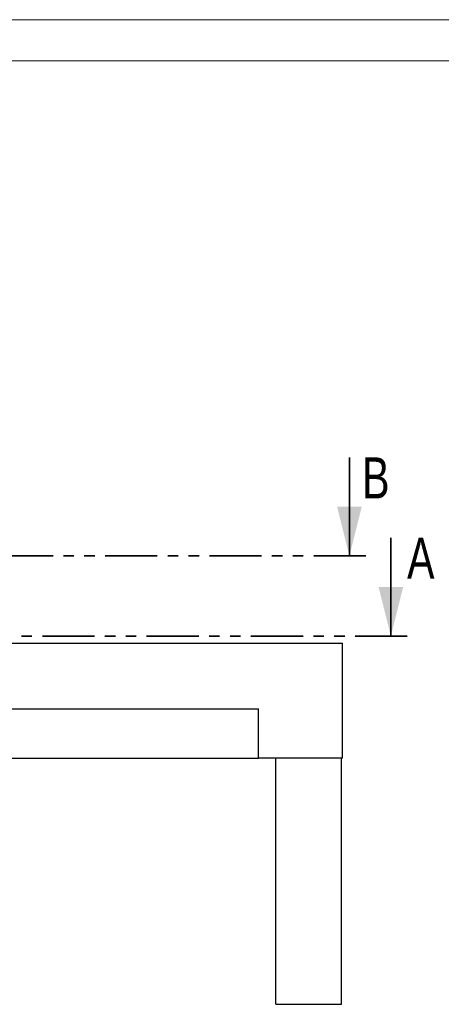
# Model space of a CAD drawing. Header units: millimetres. Extents: x 0 to 841, y 0 to 594.
# Tile 35 of 111: x 229 to 280, y 474 to 594. Entities that reach past the tile are written whole.
import ezdxf

# ---------------------------------------------------------------- set-up
doc = ezdxf.new("R2010")
doc.units = ezdxf.units.MM
doc.linetypes.add('PHANTOM', pattern=[12.7, 6.35, -1.27, 1.27, -1.27, 1.27, -1.27])
doc.layers.add('TRAIT-FORT', color=4, linetype='Continuous', lineweight=25)
doc.styles.add('SLDTEXTSTYLE0', font='TXT', dxfattribs={"width": 0.75})

msp = doc.modelspace()

# ---------------------------------------------------------------- linework, layer by layer
at = {"color": 7, "linetype": 'Continuous', "lineweight": 18}
for p, q in [((841, 594), (0, 594)), ((836, 589), (5, 589))]:
    msp.add_line(p, q, dxfattribs=at)
at = {"color": 7, "linetype": 'Continuous', "lineweight": 35}
for p, q in [((269.132, 540.69), (269.132, 528.69)), ((274.184, 530.903), (274.184, 518.903))]:
    msp.add_line(p, q, dxfattribs=at)
at = {"color": 7, "linetype": 'PHANTOM', "lineweight": 35}
for p, q in [((271.132, 528.69), (14.841, 528.69)), ((276.184, 518.903), (11.121, 518.903))]:
    msp.add_line(p, q, dxfattribs=at)
at = {"color": 7, "linetype": 'Continuous', "lineweight": 35}
for points in [[(269.132, 528.69), (270.632, 534.69), (267.632, 534.69)], [(274.184, 518.903), (275.684, 524.903), (272.684, 524.903)]]:
    msp.add_solid(points, dxfattribs=at)
at = {"layer": 'TRAIT-FORT', "color": 4, "linetype": 'Continuous', "lineweight": 25}
for p, q in [((17.275, 518.071), (268.275, 518.071)), ((268.275, 504.071), (268.275, 518.071)), ((150.064, 510.071), (258.064, 510.071)), ((258.064, 504.071), (258.064, 510.071)), ((150.064, 504.071), (258.064, 504.071)), ((268.275, 504.071), (258.064, 504.071)), ((260.165, 474.071), (260.165, 504.071)), ((268.164, 474.071), (268.164, 504.071)), ((260.165, 474.071), (268.164, 474.071))]:
    msp.add_line(p, q, dxfattribs=at)

# ---------------------------------------------------------------- texts
at = {"color": 7, "linetype": 'Continuous', "char_height": 5, "attachment_point": 1, "style": 'SLDTEXTSTYLE0'}
for s, insert in [('B', (270.677, 540.69)), ('A', (276.155, 530.903))]:
    msp.add_mtext(s, dxfattribs=dict(at, insert=insert))

doc.saveas('drawing.dxf')
